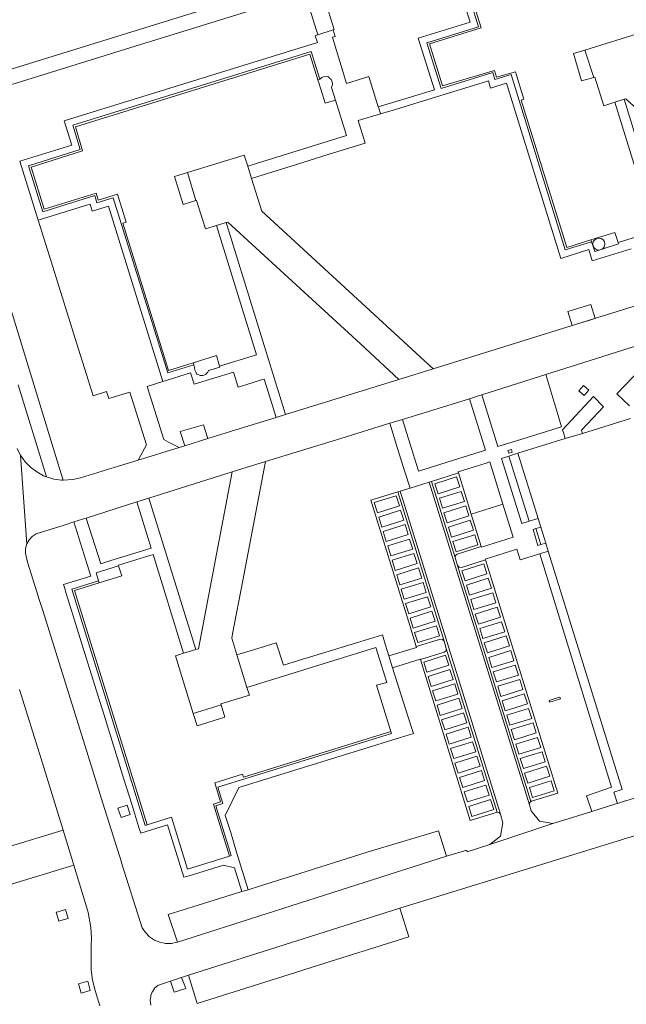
# Model space of a CAD drawing. Extents: x 148869 to 161638, y 453607 to 469810.
# Tile 103 of 256: x 152333 to 152437, y 461928 to 462096. Entities that reach past the tile are written whole.
import ezdxf

# ---------------------------------------------------------------- set-up
doc = ezdxf.new("R2010")
doc.units = 0
for name, color, linetype, lineweight in [('B-RO-VH-VERHARDING_GESLOTEN-GV', 251, 'CONTINUOUS', 18), ('B-RO-VH-VERHARDING_HALFVERHARDING-GV', 251, 'CONTINUOUS', 18), ('B-RO-VH-VERHARDING_OPEN-GV', 251, 'CONTINUOUS', 18)]:
    doc.layers.add(name, color=color, linetype=linetype, lineweight=lineweight)

msp = doc.modelspace()

# ---------------------------------------------------------------- linework, layer by layer
at = {"layer": 'B-RO-VH-VERHARDING_GESLOTEN-GV', "flags": 128}
for points in [[(152386.43, 462094.1), (152386.64, 462094.16), (152384.95, 462099.48), (152384.71, 462099.41), (152382.39, 462098.66), (152382.15, 462098.58), (152383.85, 462093.25)], [(152429.48, 462090.65), (152427.52, 462090.04), (152428.87, 462085.41), (152430.98, 462085.97)], [(152434.58, 462059.49), (152430.48, 462058.21), (152430.59, 462057.9), (152430.9, 462057.06), (152430.81, 462057.49), (152430.9, 462057.91), (152431.08, 462058.18), (152431.42, 462058.43), (152431.85, 462058.52), (152432.27, 462058.43), (152432.54, 462058.26), (152432.79, 462057.91), (152432.88, 462057.49), (152432.74, 462056.97), (152432.4, 462056.61), (152435.2, 462057.54), (152435.14, 462057.74)], [(152432.4, 462056.61), (152432.74, 462056.97), (152432.88, 462057.49), (152432.79, 462057.91), (152432.54, 462058.26), (152432.27, 462058.43), (152431.85, 462058.52), (152431.42, 462058.43), (152431.08, 462058.18), (152430.9, 462057.91), (152430.81, 462057.49), (152430.9, 462057.06), (152431.15, 462056.72), (152431.53, 462056.5), (152431.92, 462056.45)], [(152431.92, 462056.45), (152431.53, 462056.5), (152431.15, 462056.72), (152430.9, 462057.06), (152431.14, 462056.2)], [(152416.91, 462022.38), (152416.27, 462022.18), (152416.45, 462021.73), (152417.04, 462021.91)], [(152421.08, 462008.87), (152420.6, 462008.69), (152421.43, 462005.98), (152421.91, 462006.12)], [(152362.54, 461977.22), (152363.19, 461975.13), (152367.96, 461976.6), (152367.31, 461978.72)], [(152424.22, 461979.73), (152423.33, 461979.45), (152423.42, 461979.16), (152424.24, 461979.42), (152425.28, 461979.75), (152425.19, 461980.04)]]:
    msp.add_lwpolyline(points, close=True, dxfattribs=at)
at = {"layer": 'B-RO-VH-VERHARDING_HALFVERHARDING-GV', "flags": 128}
for points in [[(152450.75, 462111.42), (152409.99, 462098.86), (152411.3, 462094.64), (152402.47, 462091.9), (152404.9, 462084.08), (152413.73, 462086.81), (152414.1, 462085.61), (152416.87, 462086.46), (152426.12, 462056.5), (152430.59, 462057.9), (152430.48, 462058.21), (152426.38, 462056.93), (152418.56, 462082.09), (152419.03, 462082.27), (152417.58, 462086.94), (152414.35, 462086.03), (152414.03, 462087.15), (152405.12, 462084.53), (152402.9, 462091.7), (152411.75, 462094.43), (152410.45, 462098.63), (152450.52, 462111.03), (152451.84, 462106.78), (152452.17, 462106.87)], [(152382.7, 462090.42), (152341.95, 462077.79), (152343.23, 462073.63), (152334.4, 462070.89), (152336.83, 462063.02), (152345.7, 462065.77), (152346.06, 462064.54), (152348.83, 462065.41), (152358.17, 462035.48), (152362.62, 462036.87), (152362.52, 462037.19), (152358.32, 462035.89), (152350.52, 462061.04), (152351.07, 462061.21), (152349.59, 462066), (152346.29, 462064.98), (152345.92, 462066.2), (152337.05, 462063.46), (152334.83, 462070.65), (152343.59, 462073.42), (152342.41, 462077.54), (152382.46, 462089.96), (152383.82, 462085.56), (152384.16, 462085.68)], [(152344.93, 462064.33), (152343.21, 462063.79), (152336.06, 462061.56), (152337.02, 462058.5), (152338.27, 462054.49), (152342.9, 462039.7), (152343.98, 462036.26), (152344.6, 462034.26), (152345.45, 462031.55), (152347.74, 462032.27), (152348.11, 462031.07), (152351.69, 462032.2), (152354.53, 462023.18), (152353.15, 462020.56), (152360.13, 462022.71), (152358.33, 462023.65), (152357.49, 462024.09), (152354.65, 462033.13), (152357.32, 462033.97), (152348.05, 462063.95), (152345.27, 462063.11)], [(152354.65, 461958.23), (152342.24, 461998.28), (152346.48, 461999.59), (152346.37, 461999.91), (152341.79, 461998.5), (152354.32, 461958.12)], [(152396.41, 461973.8), (152396.3, 461974.15), (152371.14, 461966.37), (152370.98, 461966.89), (152366.2, 461965.42), (152367.22, 461962.12), (152366.01, 461961.74), (152368.75, 461952.87), (152369, 461952.95), (152366.37, 461961.48), (152367.6, 461961.86), (152366.73, 461964.67)]]:
    msp.add_lwpolyline(points, close=True, dxfattribs=at)
at = {"layer": 'B-RO-VH-VERHARDING_OPEN-GV', "flags": 128}
for points in [[(152374.16, 462100.65), (152313.87, 462081.97)], [(152321.39, 462081.63), (152354.25, 462091.81), (152356.16, 462092.4), (152379.41, 462099.61)], [(152408.55, 462099.61), (152409.86, 462095.4), (152401, 462092.66), (152403.74, 462083.86), (152399.29, 462082.5), (152394.16, 462080.94), (152394.23, 462080.7), (152394.53, 462079.74), (152397.08, 462080.51), (152404.12, 462082.63), (152411.91, 462085.04), (152412.99, 462085.37), (152413.36, 462084.16), (152416.08, 462085), (152425.38, 462055.04), (152430.12, 462056.54), (152430.71, 462054.62), (152437.39, 462056.69)], [(152441.82, 462063.93), (152436.17, 462082.25), (152434.57, 462081.74), (152441.39, 462059.67), (152435.14, 462057.74), (152435.2, 462057.54), (152432.4, 462056.61), (152431.92, 462056.45), (152431.14, 462056.2), (152430.9, 462057.06), (152430.59, 462057.9), (152426.12, 462056.5), (152416.87, 462086.46), (152414.1, 462085.61), (152413.73, 462086.81), (152404.9, 462084.08), (152402.47, 462091.9), (152411.3, 462094.64), (152409.99, 462098.86)], [(152332.62, 462033.41), (152337.45, 462017.7), (152338.71, 462017.32), (152340.02, 462017.14), (152340.3, 462017.13), (152339.68, 462019.15), (152328.24, 462056.47)], [(152444.68, 462048.97), (152403.56, 462036.16), (152397.69, 462034.35), (152378.28, 462028.36), (152376.69, 462027.87), (152372.01, 462026.41), (152365.01, 462024.23), (152361.09, 462023.01), (152360.13, 462022.71), (152353.15, 462020.56), (152349.94, 462019.58), (152343.27, 462017.53), (152341.97, 462017.23), (152340.3, 462017.13), (152340.02, 462017.14), (152338.71, 462017.32), (152337.45, 462017.7), (152336.97, 462017.9), (152335.8, 462018.54), (152334.74, 462019.34), (152333.82, 462020.29), (152333.04, 462021.38), (152333.04, 462021.37), (152333.04, 462021.37), (152334.08, 462006.24), (152334.48, 462006.93), (152335.03, 462007.51), (152335.71, 462007.93), (152340.46, 462009.44), (152342.16, 462009.98), (152343.62, 462010.44), (152344.25, 462010.65), (152352.89, 462013.4), (152354.96, 462014.05), (152369.17, 462018.53), (152374.87, 462020.32), (152387.75, 462024.28), (152396.11, 462026.86), (152398.27, 462027.52), (152409.74, 462031.06), (152409.9, 462031.11), (152411.27, 462031.52), (152411.84, 462031.71), (152422.8, 462035.2), (152444.8, 462042.14)], [(152437.11, 462029.85), (152434.94, 462031.87), (152444.8, 462042.14), (152422.8, 462035.2), (152425, 462027.76), (152425.44, 462026.26), (152417.06, 462023.65), (152414.56, 462022.88), (152411.84, 462031.71), (152411.27, 462031.52), (152409.9, 462031.11), (152409.74, 462031.06), (152412.46, 462022.24), (152401.04, 462018.65), (152400.96, 462018.9), (152399.54, 462023.46), (152398.27, 462027.52), (152396.11, 462026.86), (152397.46, 462022.55), (152398.71, 462018.58), (152399.58, 462015.78), (152402.84, 462016.8), (152403.25, 462016.93), (152407.85, 462018.37), (152407.8, 462018.57), (152408.71, 462018.82), (152412.43, 462019.98), (152413.2, 462020.25), (152415.44, 462013.01), (152417.18, 462007.4), (152411.8, 462005.69), (152411.75, 462005.78), (152407.64, 462004.5), (152407.34, 462004.27), (152407.3, 462003.9), (152407.71, 462002.54), (152407.96, 462002.24), (152408.35, 462002.21), (152412.46, 462003.51), (152412.43, 462003.62), (152417.84, 462005.34), (152418.41, 462003.53), (152421.77, 462004.55), (152423.2, 462004.98), (152422.76, 462006.39), (152421.91, 462006.12), (152421.43, 462005.98), (152420.6, 462008.69), (152421.08, 462008.87), (152421.93, 462009.08), (152421.46, 462010.58), (152419.94, 462010.14), (152418.66, 462009.75), (152415.21, 462020.85), (152416.48, 462021.25), (152418.01, 462021.73), (152426.11, 462024.23), (152425.79, 462025.3), (152425.71, 462025.55), (152425.65, 462025.74), (152430.95, 462031.41), (152432.66, 462029.69), (152428.87, 462025.68), (152429.04, 462025.13), (152437.25, 462027.67)], [(152444.37, 461964.75), (152436.44, 461962.32), (152436.43, 461962.32), (152436.43, 461962.32), (152435.02, 461961.87), (152434.58, 461961.73), (152430.67, 461960.51), (152430.66, 461960.51), (152430.66, 461960.51), (152425.13, 461958.78), (152424, 461958.46), (152423.99, 461958.46), (152423.99, 461958.45), (152413.21, 461954.87), (152413.2, 461954.87), (152413.2, 461954.87), (152409.36, 461953.62), (152409.29, 461953.88), (152405.83, 461952.86), (152405.82, 461952.86), (152405.82, 461952.85), (152359.86, 461938.17), (152359.86, 461938.17), (152359.77, 461938.14), (152359.77, 461938.14), (152358.8, 461937.94), (152357.8, 461937.93), (152356.82, 461938.13), (152355.9, 461938.51), (152355.07, 461939.08), (152354.37, 461939.79), (152353.83, 461940.63), (152350.36, 461951.53), (152350.36, 461951.53), (152350.35, 461951.53), (152350.26, 461951.83), (152347.11, 461961.93), (152347.11, 461961.94), (152347.1, 461961.94), (152344.58, 461970), (152344.59, 461970), (152344.58, 461970), (152336.81, 461994.87), (152336.81, 461994.87), (152336.81, 461994.87), (152336.12, 461997.1), (152336.11, 461997.1), (152336.12, 461997.1), (152336.11, 461997.11), (152334.23, 462003.13), (152333.86, 462004.67), (152333.87, 462005.47), (152333.87, 462005.47), (152334.08, 462006.24), (152334.08, 462006.24), (152333.04, 462021.37), (152333.04, 462021.37), (152332.44, 462022.55)], [(152332.86, 461981.36), (152336.75, 461968.77), (152336.75, 461968.76), (152340.29, 461957.31), (152340.29, 461957.31), (152342.14, 461951.31), (152342.15, 461951.31), (152344.53, 461943.48), (152344.59, 461943.21), (152345.03, 461940.64), (152345.13, 461938.89), (152345.11, 461937.51), (152345.1, 461936.29), (152345.1, 461936.28), (152345.09, 461936.12), (152345.1, 461933.41), (152345.33, 461931.64), (152345.75, 461929.9), (152346.56, 461927.3)], [(152324.87, 461946.05), (152337.44, 461949.88), (152342.14, 461951.31), (152340.29, 461957.31), (152340.29, 461957.31), (152320.78, 461951.37)], [(152355.31, 461927.39), (152355.19, 461928.17), (152355.27, 461928.95), (152355.27, 461928.95), (152355.3, 461929.04), (152355.3, 461929.05), (152355.54, 461929.69), (152355.55, 461929.69), (152355.99, 461930.33), (152356.48, 461930.76), (152356.6, 461930.83), (152358.65, 461931.49), (152358.66, 461931.5), (152360.52, 461932.1), (152360.52, 461932.1), (152361.72, 461932.49), (152361.72, 461932.49), (152397.84, 461943.99), (152397.85, 461943.99), (152397.85, 461943.99), (152418.15, 461950.22), (152440.52, 461957.14)]]:
    msp.add_lwpolyline(points, dxfattribs=at)
for points in [[(152386.42, 462092.45), (152386.31, 462092.83), (152386.78, 462092.97), (152386.43, 462094.1), (152383.85, 462093.25), (152383.61, 462093.18), (152383.39, 462093.11), (152383.77, 462091.97), (152340.5, 462078.56), (152341.79, 462074.41), (152332.93, 462071.66), (152336.06, 462061.56), (152343.21, 462063.79), (152344.93, 462064.33), (152345.27, 462063.11), (152348.05, 462063.95), (152357.32, 462033.97), (152362.09, 462035.47), (152362.68, 462033.54), (152369.39, 462035.61), (152369.74, 462034.51), (152369.86, 462034.1), (152370.19, 462033.03), (152371.68, 462033.49), (152374.36, 462034.32), (152374.68, 462034.42), (152375.12, 462032.96), (152376.69, 462027.87), (152378.28, 462028.36), (152373.22, 462044.74), (152368.14, 462061.16), (152366.53, 462060.66), (152373.37, 462038.57), (152367.03, 462036.64), (152367.08, 462036.47), (152365.16, 462035.85), (152365.05, 462035.6), (152364.71, 462035.24), (152364.66, 462035.2), (152364.2, 462035.02), (152363.71, 462035.03), (152363.26, 462035.24), (152363.14, 462035.2), (152363.07, 462035.41), (152363.02, 462035.47), (152362.8, 462035.91), (152362.77, 462036.4), (152362.62, 462036.87), (152358.17, 462035.48), (152348.83, 462065.41), (152346.06, 462064.54), (152345.7, 462065.77), (152336.83, 462063.02), (152334.4, 462070.89), (152343.23, 462073.63), (152341.95, 462077.79), (152382.7, 462090.42), (152384.16, 462085.68), (152384.51, 462085.97), (152384.72, 462086.06), (152385.21, 462086.12), (152385.46, 462086.07), (152385.66, 462086.13), (152385.7, 462085.97), (152386.08, 462085.64), (152386.3, 462085.2), (152386.32, 462084.71), (152386.3, 462084.6), (152386.17, 462084.28), (152386.85, 462082.1), (152388.74, 462076.05), (152371.86, 462070.78), (152372.51, 462068.72), (152381.07, 462071.38), (152385.78, 462072.85), (152391.92, 462074.76), (152390.72, 462078.59), (152394.53, 462079.74), (152394.23, 462080.7), (152394.16, 462080.94), (152392.55, 462086.11), (152388.72, 462084.91)], [(152440.53, 462089.82), (152439.89, 462091.88), (152439.32, 462093.74), (152429.48, 462090.65), (152430.98, 462085.97), (152431.18, 462086.03), (152432.68, 462081.14), (152434.57, 462081.74), (152436.17, 462082.25), (152436.44, 462082.34), (152460.29, 462060.51), (152465.79, 462055.49), (152471.66, 462057.29), (152468.06, 462060.58), (152442.27, 462084.17)], [(152385.66, 462086.13), (152385.46, 462086.07), (152385.21, 462086.12), (152384.72, 462086.06), (152384.51, 462085.97), (152384.16, 462085.68), (152383.82, 462085.56), (152383.93, 462085.21), (152384.32, 462083.96), (152385.06, 462081.57), (152386.85, 462082.1), (152386.17, 462084.28), (152386.3, 462084.6), (152386.32, 462084.71), (152386.3, 462085.2), (152386.08, 462085.64), (152385.7, 462085.97)], [(152372.51, 462068.72), (152371.86, 462070.78), (152371.25, 462072.71), (152361.55, 462069.71), (152363, 462064.91), (152363.11, 462064.94), (152364.61, 462060.08), (152366.53, 462060.66), (152368.14, 462061.16), (152368.46, 462061.26), (152391.1, 462040.42), (152397.69, 462034.35), (152403.56, 462036.16), (152397.74, 462041.52), (152374.26, 462063.14)], [(152361.55, 462069.71), (152359.31, 462069.02), (152360.8, 462064.26), (152363, 462064.91)], [(152431.22, 462044.78), (152430.48, 462047.15), (152426.55, 462045.98), (152427.3, 462043.56)], [(152365.05, 462035.6), (152365.16, 462035.85), (152367.08, 462036.47), (152367.03, 462036.64), (152366.49, 462038.43), (152362.52, 462037.19), (152362.62, 462036.87), (152362.77, 462036.4), (152362.8, 462035.91), (152363.02, 462035.47), (152363.07, 462035.41), (152363.14, 462035.2), (152363.26, 462035.24), (152363.71, 462035.03), (152364.2, 462035.02), (152364.66, 462035.2), (152364.71, 462035.24)], [(152430.13, 462032.49), (152429.32, 462031.6), (152428.43, 462032.4), (152429.23, 462033.3)], [(152425.79, 462025.3), (152426.11, 462024.23), (152429.04, 462025.13), (152428.87, 462025.68), (152432.66, 462029.69), (152430.95, 462031.41), (152425.65, 462025.74), (152425.71, 462025.55)], [(152365.01, 462024.23), (152364.27, 462026.6), (152360.33, 462025.44), (152361.09, 462023.01)], [(152416.27, 462022.18), (152416.91, 462022.38), (152417.04, 462021.91), (152416.45, 462021.73)], [(152419.94, 462010.14), (152421.46, 462010.58), (152418.01, 462021.73), (152416.48, 462021.25)], [(152367.31, 461978.72), (152367.26, 461978.88), (152372.13, 461980.39), (152371.72, 461981.69), (152370, 461987.27), (152369.11, 461990.13), (152369.25, 461990.88), (152370.99, 462000), (152374.87, 462020.32), (152369.17, 462018.53), (152363.41, 461988.3), (152362.97, 461988.16), (152360.9, 461987.53), (152359.49, 461987.09), (152362.54, 461977.22)], [(152410.03, 462011.32), (152415.44, 462013.01), (152413.2, 462020.25), (152412.43, 462019.98), (152408.71, 462018.82), (152407.8, 462018.57), (152407.85, 462018.37)], [(152407.3, 462003.9), (152407.34, 462004.27), (152407.64, 462004.5), (152411.75, 462005.78), (152410.03, 462011.32), (152407.85, 462018.37), (152403.25, 462016.93)], [(152404.37, 462014.81), (152408.09, 462015.97), (152407.55, 462017.69), (152403.83, 462016.53)], [(152404.37, 462014.81), (152403.83, 462016.53), (152407.55, 462017.69), (152408.09, 462015.97)], [(152423.99, 461958.45), (152423.99, 461958.46), (152421.71, 461958.83), (152420.27, 461960.63), (152419.97, 461961.66), (152402.84, 462016.8), (152399.58, 462015.78), (152397.87, 462015.26), (152415.02, 461960.04), (152415.46, 461958.56), (152415.03, 461956.29), (152413.2, 461954.87), (152413.21, 461954.87)], [(152420, 461961.98), (152420.23, 461962.21), (152407.71, 462002.54), (152407.3, 462003.9), (152403.25, 462016.93), (152402.84, 462016.8), (152419.97, 461961.66)], [(152354.96, 462014.05), (152352.89, 462013.4), (152355.34, 462005.51), (152348.45, 462003.39), (152346.72, 462002.85), (152344.25, 462010.65), (152343.62, 462010.44), (152342.16, 462009.98), (152344.41, 462002.71), (152345.03, 462000.7), (152340.37, 461999.27), (152340.52, 461998.79), (152340.85, 461997.74), (152341.97, 461994.11), (152343.97, 461987.69), (152346.58, 461979.27), (152347.01, 461977.9), (152349.13, 461971.06), (152350.7, 461966.01), (152352.02, 461961.75), (152353.26, 461957.77), (152353.59, 461956.8), (152358.12, 461958.22), (152360.91, 461949.25), (152361.82, 461949.52), (152367.73, 461951.34), (152369.61, 461950.85), (152369.84, 461950.11), (152370.86, 461946.8), (152371.93, 461947.13), (152369.95, 461953.56), (152368.88, 461957.05), (152368.02, 461959.82), (152370.35, 461964.62), (152397.98, 461973.14), (152400.16, 461973.81), (152399.21, 461976.81), (152396.61, 461985.06), (152395.96, 461987.13), (152395.33, 461989.12), (152394.85, 461990.67), (152390.45, 461989.33), (152380.54, 461986.29), (152377.96, 461985.5), (152376.73, 461989.33), (152374.73, 461988.72), (152371.14, 461987.62), (152370, 461987.27), (152371.72, 461981.69), (152393.73, 461988.51), (152395.59, 461982.57), (152393.85, 461982.07), (152396.3, 461974.15), (152396.41, 461973.8), (152366.73, 461964.67), (152367.6, 461961.86), (152366.37, 461961.48), (152369, 461952.95), (152368.75, 461952.87), (152361.55, 461950.66), (152358.83, 461959.52), (152354.65, 461958.23), (152354.32, 461958.12), (152341.79, 461998.5), (152346.37, 461999.91), (152345.94, 462001.3), (152349.77, 462002.49), (152349.74, 462002.59), (152355.67, 462004.42), (152360.9, 461987.53), (152362.97, 461988.16)], [(152397.47, 462015.12), (152392.86, 462013.7), (152399.58, 461992.12), (152400.05, 461990.58), (152400.65, 461988.67), (152404.77, 461989.93), (152405.15, 461989.89), (152405.39, 461989.59)], [(152393.47, 462013.29), (152397.23, 462014.45), (152397.76, 462012.73), (152394, 462011.57)], [(152394, 462011.57), (152397.76, 462012.73), (152397.23, 462014.45), (152393.47, 462013.29)], [(152397.87, 462015.26), (152397.47, 462015.12), (152405.39, 461989.59), (152405.77, 461988.37), (152414.45, 461960.38), (152414.79, 461960.31), (152415.02, 461960.04)], [(152405.15, 462012.32), (152408.88, 462013.5), (152408.33, 462015.22), (152404.6, 462014.04)], [(152405.15, 462012.32), (152404.6, 462014.04), (152408.33, 462015.22), (152408.88, 462013.5)], [(152405.9, 462009.85), (152409.64, 462011.02), (152409.1, 462012.74), (152405.36, 462011.57)], [(152405.9, 462009.85), (152405.36, 462011.57), (152409.1, 462012.74), (152409.64, 462011.02)], [(152397.97, 462011.99), (152398.51, 462010.27), (152394.76, 462009.09), (152394.23, 462010.81)], [(152394.76, 462009.09), (152398.51, 462010.27), (152397.97, 462011.99), (152394.23, 462010.81)], [(152398.74, 462009.53), (152399.27, 462007.82), (152395.53, 462006.65), (152395, 462008.37)], [(152398.74, 462009.53), (152395, 462008.37), (152395.53, 462006.65), (152399.27, 462007.82)], [(152406.67, 462007.39), (152410.4, 462008.56), (152409.86, 462010.28), (152406.13, 462009.11)], [(152406.67, 462007.39), (152406.13, 462009.11), (152409.86, 462010.28), (152410.4, 462008.56)], [(152421.08, 462008.87), (152421.91, 462006.12), (152422.76, 462006.39), (152421.93, 462009.08)], [(152407.45, 462004.9), (152411.19, 462006.07), (152410.65, 462007.79), (152406.92, 462006.62)], [(152407.45, 462004.9), (152406.92, 462006.62), (152410.65, 462007.79), (152411.19, 462006.07)], [(152396.3, 462004.18), (152400.04, 462005.35), (152399.51, 462007.07), (152395.77, 462005.9)], [(152399.51, 462007.07), (152400.04, 462005.35), (152396.3, 462004.18), (152395.77, 462005.9)], [(152400.26, 462004.6), (152400.8, 462002.89), (152397.05, 462001.71), (152396.51, 462003.43)], [(152400.26, 462004.6), (152396.51, 462003.43), (152397.05, 462001.71), (152400.8, 462002.89)], [(152423.2, 462004.98), (152421.77, 462004.55), (152434.01, 461964.67), (152429.75, 461963.17), (152430.66, 461960.51), (152430.67, 461960.51), (152434.58, 461961.73), (152435.02, 461961.87), (152435.02, 461961.88), (152434.41, 461963.81), (152435.83, 461964.26)], [(152350.31, 462000.77), (152349.77, 462002.49), (152345.94, 462001.3), (152346.37, 461999.91), (152346.48, 461999.59)], [(152412.46, 462003.51), (152408.35, 462002.21), (152407.96, 462002.24), (152407.71, 462002.54), (152420.23, 461962.21), (152420.28, 461962.22), (152420.32, 461962.24), (152424.85, 461963.65)], [(152412.19, 462002.82), (152412.72, 462001.1), (152408.98, 461999.93), (152408.45, 462001.65)], [(152408.98, 461999.93), (152412.72, 462001.1), (152412.19, 462002.82), (152408.45, 462001.65)], [(152401.05, 462002.12), (152401.58, 462000.4), (152397.83, 461999.25), (152397.3, 462000.97)], [(152397.83, 461999.25), (152401.58, 462000.4), (152401.05, 462002.12), (152397.3, 462000.97)], [(152401.8, 461999.66), (152402.33, 461997.94), (152398.59, 461996.79), (152398.06, 461998.51)], [(152401.8, 461999.66), (152398.06, 461998.51), (152398.59, 461996.79), (152402.33, 461997.94)], [(152412.95, 462000.37), (152413.49, 461998.66), (152409.76, 461997.47), (152409.21, 461999.18)], [(152412.95, 462000.37), (152409.21, 461999.18), (152409.76, 461997.47), (152413.49, 461998.66)], [(152399.36, 461994.3), (152403.11, 461995.46), (152402.58, 461997.18), (152398.83, 461996.02)], [(152402.58, 461997.18), (152403.11, 461995.46), (152399.36, 461994.3), (152398.83, 461996.02)], [(152413.72, 461997.89), (152414.26, 461996.17), (152410.51, 461995), (152409.97, 461996.72)], [(152410.51, 461995), (152414.26, 461996.17), (152413.72, 461997.89), (152409.97, 461996.72)], [(152403.33, 461994.73), (152403.87, 461993.01), (152400.12, 461991.84), (152399.59, 461993.56)], [(152403.33, 461994.73), (152399.59, 461993.56), (152400.12, 461991.84), (152403.87, 461993.01)], [(152414.49, 461995.42), (152410.74, 461994.24), (152411.28, 461992.53), (152415.03, 461993.7)], [(152414.49, 461995.42), (152415.03, 461993.7), (152411.28, 461992.53), (152410.74, 461994.24)], [(152404.09, 461992.25), (152404.63, 461990.53), (152400.89, 461989.36), (152400.35, 461991.08)], [(152400.89, 461989.36), (152404.63, 461990.53), (152404.09, 461992.25), (152400.35, 461991.08)], [(152412.05, 461990.04), (152415.79, 461991.23), (152415.24, 461992.94), (152411.5, 461991.75)], [(152415.24, 461992.94), (152415.79, 461991.23), (152412.05, 461990.04), (152411.5, 461991.75)], [(152416.02, 461990.51), (152416.56, 461988.79), (152412.81, 461987.6), (152412.26, 461989.32)], [(152416.02, 461990.51), (152412.26, 461989.32), (152412.81, 461987.6), (152416.56, 461988.79)], [(152405.43, 461987.73), (152405.74, 461987.98), (152405.77, 461988.37), (152405.39, 461989.59), (152405.15, 461989.89), (152404.77, 461989.93), (152400.65, 461988.67), (152400.66, 461988.55), (152395.96, 461987.13), (152396.61, 461985.06), (152401.3, 461986.55), (152401.35, 461986.45)], [(152405.77, 461988.37), (152405.74, 461987.98), (152405.43, 461987.73), (152401.35, 461986.45), (152409.85, 461958.95), (152414.45, 461960.38)], [(152401.92, 461986.04), (152405.65, 461987.22), (152406.19, 461985.5), (152402.46, 461984.32)], [(152402.46, 461984.32), (152406.19, 461985.5), (152405.65, 461987.22), (152401.92, 461986.04)], [(152416.79, 461987.99), (152417.32, 461986.27), (152413.58, 461985.12), (152413.05, 461986.84)], [(152413.58, 461985.12), (152417.32, 461986.27), (152416.79, 461987.99), (152413.05, 461986.84)], [(152417.55, 461985.53), (152418.09, 461983.81), (152414.35, 461982.65), (152413.81, 461984.36)], [(152417.55, 461985.53), (152413.81, 461984.36), (152414.35, 461982.65), (152418.09, 461983.81)], [(152403.22, 461981.85), (152406.95, 461983.04), (152406.41, 461984.75), (152402.68, 461983.57)], [(152406.41, 461984.75), (152406.95, 461983.04), (152403.22, 461981.85), (152402.68, 461983.57)], [(152407.21, 461982.29), (152407.75, 461980.57), (152403.99, 461979.39), (152403.45, 461981.1)], [(152403.99, 461979.39), (152407.75, 461980.57), (152407.21, 461982.29), (152403.45, 461981.1)], [(152415.12, 461980.17), (152418.86, 461981.32), (152418.33, 461983.04), (152414.59, 461981.89)], [(152418.33, 461983.04), (152418.86, 461981.32), (152415.12, 461980.17), (152414.59, 461981.89)], [(152419.09, 461980.59), (152419.63, 461978.88), (152415.85, 461977.7), (152415.32, 461979.42)], [(152419.09, 461980.59), (152415.32, 461979.42), (152415.85, 461977.7), (152419.63, 461978.88)], [(152407.95, 461979.84), (152404.22, 461978.65), (152404.76, 461976.93), (152408.5, 461978.12)], [(152407.95, 461979.84), (152408.5, 461978.12), (152404.76, 461976.93), (152404.22, 461978.65)], [(152408.74, 461977.35), (152409.28, 461975.64), (152405.52, 461974.46), (152404.98, 461976.18)], [(152405.52, 461974.46), (152409.28, 461975.64), (152408.74, 461977.35), (152404.98, 461976.18)], [(152419.84, 461978.1), (152420.38, 461976.39), (152416.65, 461975.23), (152416.11, 461976.95)], [(152416.65, 461975.23), (152420.38, 461976.39), (152419.84, 461978.1), (152416.11, 461976.95)], [(152420.62, 461975.66), (152416.88, 461974.49), (152417.42, 461972.77), (152421.15, 461973.94)], [(152420.62, 461975.66), (152421.15, 461973.94), (152417.42, 461972.77), (152416.88, 461974.49)], [(152409.5, 461974.9), (152405.74, 461973.71), (152406.29, 461972), (152410.04, 461973.18)], [(152409.5, 461974.9), (152410.04, 461973.18), (152406.29, 461972), (152405.74, 461973.71)], [(152410.26, 461972.42), (152410.8, 461970.71), (152407.06, 461969.53), (152406.52, 461971.24)], [(152407.06, 461969.53), (152410.8, 461970.71), (152410.26, 461972.42), (152406.52, 461971.24)], [(152418.19, 461970.28), (152421.92, 461971.44), (152421.38, 461973.16), (152417.65, 461971.99)], [(152421.38, 461973.16), (152421.92, 461971.44), (152418.19, 461970.28), (152417.65, 461971.99)], [(152422.16, 461970.7), (152422.7, 461968.98), (152418.95, 461967.82), (152418.42, 461969.54)], [(152418.95, 461967.82), (152422.7, 461968.98), (152422.16, 461970.7), (152418.42, 461969.54)], [(152411, 461969.97), (152407.26, 461968.77), (152407.8, 461967.06), (152411.55, 461968.25)], [(152411, 461969.97), (152411.55, 461968.25), (152407.8, 461967.06), (152407.26, 461968.77)], [(152411.78, 461967.5), (152412.32, 461965.78), (152408.58, 461964.6), (152408.04, 461966.32)], [(152408.58, 461964.6), (152412.32, 461965.78), (152411.78, 461967.5), (152408.04, 461966.32)], [(152419.69, 461965.35), (152423.46, 461966.51), (152422.93, 461968.23), (152419.16, 461967.07)], [(152422.93, 461968.23), (152423.46, 461966.51), (152419.69, 461965.35), (152419.16, 461967.07)], [(152420.51, 461962.86), (152424.23, 461964.03), (152423.69, 461965.75), (152419.97, 461964.58)], [(152423.69, 461965.75), (152424.23, 461964.03), (152420.51, 461962.86), (152419.97, 461964.58)], [(152412.55, 461965.02), (152413.1, 461963.3), (152409.39, 461962.12), (152408.85, 461963.84)], [(152412.55, 461965.02), (152408.85, 461963.84), (152409.39, 461962.12), (152413.1, 461963.3)], [(152410.16, 461959.63), (152413.88, 461960.81), (152413.33, 461962.53), (152409.61, 461961.35)], [(152413.33, 461962.53), (152413.88, 461960.81), (152410.16, 461959.63), (152409.61, 461961.35)], [(152351.77, 461959.99), (152351.26, 461961.56), (152349.67, 461961.05), (152350.22, 461959.48)], [(152405.82, 461952.85), (152405.82, 461952.86), (152404.44, 461957.18), (152392.25, 461953.52), (152379.66, 461949.55), (152374.03, 461947.79), (152371.93, 461947.13), (152370.86, 461946.8), (152363.35, 461944.48), (152358.26, 461942.91), (152359.86, 461938.17), (152359.86, 461938.17)], [(152339.44, 461943.37), (152339.13, 461943.28), (152339.58, 461941.74), (152339.91, 461941.84), (152341.17, 461942.19), (152340.7, 461943.75)], [(152381.12, 461933.33), (152383.03, 461933.93), (152399.39, 461939.08), (152397.85, 461943.99), (152397.84, 461943.99), (152361.72, 461932.49), (152363.19, 461927.68)], [(152361.25, 461930.25), (152361.08, 461930.7), (152360.52, 461932.1), (152360.52, 461932.1), (152358.66, 461931.5), (152359.11, 461930.14), (152359.28, 461929.63)], [(152343.39, 461929.46), (152344.95, 461929.92), (152344.5, 461931.47), (152342.92, 461931.03)]]:
    msp.add_lwpolyline(points, close=True, dxfattribs=at)

doc.saveas('drawing.dxf')
